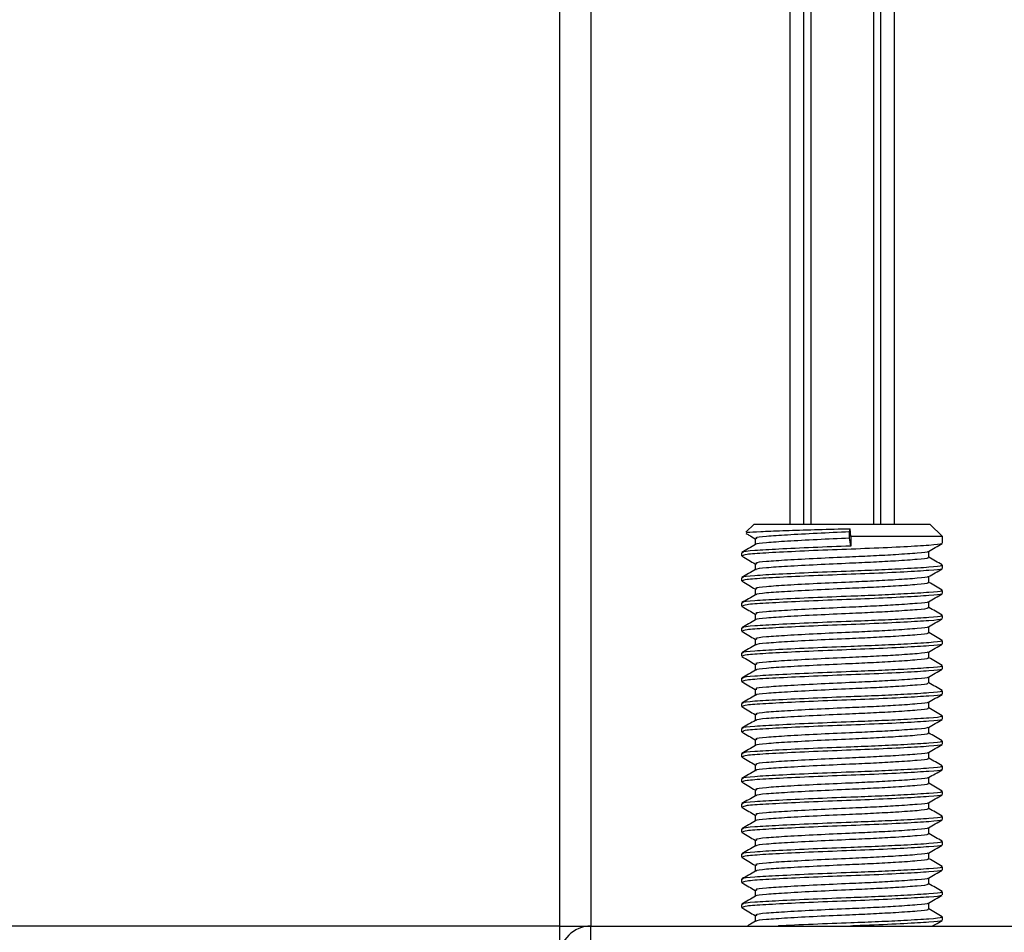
# Model space of a CAD drawing. Header units: millimetres. Extents: x 0 to 420, y 0 to 297.
# Tile 57 of 119: x 161.2 to 163.78, y 207.05 to 209.45. Entities that reach past the tile are written whole.
import ezdxf

# ---------------------------------------------------------------- set-up
doc = ezdxf.new("R2010")
doc.units = ezdxf.units.MM

msp = doc.modelspace()

# ---------------------------------------------------------------- linework, layer by layer
at = {"color": 7, "linetype": 'Continuous', "lineweight": 25}
for p, q in [((162.61568, 228.18248), (162.61568, 207.0679)), ((162.69816, 228.18248), (162.69816, 207.0679)), ((163.22108, 224.95261), (163.22108, 208.12363)), ((163.25684, 224.95261), (163.25684, 208.12363)), ((163.27578, 224.95261), (163.27578, 208.12363)), ((163.44021, 224.95261), (163.44021, 208.12363)), ((163.45915, 224.95261), (163.45915, 208.12363)), ((163.49491, 224.95261), (163.49491, 208.12363)), ((163.12705, 208.12363), (163.10563, 208.10221)), ((163.12705, 208.12363), (163.58893, 208.12363)), ((163.62193, 208.09064), (163.58893, 208.12363)), ((163.37778, 208.10301), (163.37907, 208.11155)), ((163.37778, 208.08651), (163.37778, 208.10301)), ((163.38088, 208.09064), (163.37907, 208.11155)), ((163.12978, 208.08554), (163.12978, 208.06952)), ((163.38088, 208.06589), (163.37778, 208.08651)), ((163.38088, 208.09064), (163.38088, 208.06589)), ((163.62193, 208.09064), (163.38088, 208.09064)), ((163.62193, 208.0732), (163.62193, 208.09064)), ((163.09406, 208.04847), (163.09406, 208.04019)), ((163.58621, 208.03606), (163.58621, 208.05214)), ((163.09443, 208.03962), (163.09666, 208.03925)), ((163.12978, 208.01956), (163.12978, 208.00354)), ((163.62193, 208.00721), (163.62193, 208.01546)), ((163.09406, 207.98249), (163.09406, 207.97421)), ((163.09443, 207.97363), (163.09666, 207.97327)), ((163.58621, 207.97007), (163.58621, 207.98616)), ((163.12978, 207.95358), (163.12978, 207.93755)), ((163.62193, 207.94123), (163.62193, 207.94948)), ((163.09406, 207.9165), (163.09406, 207.90823)), ((163.58621, 207.90409), (163.58621, 207.92017)), ((163.09443, 207.90765), (163.09666, 207.90728)), ((163.12978, 207.88759), (163.12978, 207.87157)), ((163.62193, 207.87525), (163.62193, 207.8835)), ((163.09406, 207.85052), (163.09406, 207.84224)), ((163.09443, 207.84167), (163.09666, 207.8413)), ((163.58621, 207.83811), (163.58621, 207.85419)), ((163.12978, 207.82161), (163.12978, 207.80559)), ((163.62193, 207.80926), (163.62193, 207.81751)), ((163.09406, 207.78454), (163.09406, 207.77626)), ((163.58621, 207.77212), (163.58621, 207.78821)), ((163.09443, 207.77568), (163.09666, 207.77532)), ((163.12978, 207.75563), (163.12978, 207.73961)), ((163.62193, 207.74328), (163.62193, 207.75153)), ((163.09406, 207.71856), (163.09406, 207.71028)), ((163.09443, 207.7097), (163.09666, 207.70933)), ((163.58621, 207.70614), (163.58621, 207.72222)), ((163.12978, 207.68964), (163.12978, 207.67362)), ((163.62193, 207.6773), (163.62193, 207.68555)), ((163.09406, 207.65257), (163.09406, 207.64429)), ((163.58621, 207.64016), (163.58621, 207.65624)), ((163.09443, 207.64372), (163.09666, 207.64335)), ((163.12978, 207.62366), (163.12978, 207.60764)), ((163.62193, 207.61132), (163.62193, 207.61956)), ((163.09406, 207.58659), (163.09406, 207.57831)), ((163.09443, 207.57773), (163.09666, 207.57737)), ((163.58621, 207.57417), (163.58621, 207.59026)), ((163.12978, 207.55768), (163.12978, 207.54166)), ((163.62193, 207.54533), (163.62193, 207.55358)), ((163.58621, 207.50819), (163.58621, 207.52427)), ((163.09406, 207.52061), (163.09406, 207.51233)), ((163.09443, 207.51175), (163.09666, 207.51138)), ((163.12978, 207.4917), (163.12978, 207.47567)), ((163.62193, 207.47935), (163.62193, 207.4876)), ((163.09406, 207.45462), (163.09406, 207.44634)), ((163.09443, 207.44577), (163.09666, 207.4454)), ((163.58621, 207.44221), (163.58621, 207.45829)), ((163.12978, 207.42571), (163.12978, 207.40969)), ((163.62193, 207.41337), (163.62193, 207.42161)), ((163.09406, 207.38864), (163.09406, 207.38036)), ((163.09443, 207.37978), (163.09666, 207.37942)), ((163.58621, 207.37622), (163.58621, 207.39231)), ((163.12978, 207.35973), (163.12978, 207.34371)), ((163.62193, 207.34738), (163.62193, 207.35563)), ((163.09406, 207.32266), (163.09406, 207.31438)), ((163.58621, 207.31024), (163.58621, 207.32632)), ((163.09443, 207.3138), (163.09666, 207.31344)), ((163.12978, 207.29375), (163.12978, 207.27772)), ((163.62193, 207.2814), (163.62193, 207.28965)), ((163.09406, 207.25667), (163.09406, 207.24839)), ((163.09443, 207.24782), (163.09666, 207.24745)), ((163.58621, 207.24426), (163.58621, 207.26034)), ((163.12978, 207.22776), (163.12978, 207.21174)), ((163.62193, 207.21542), (163.62193, 207.22366)), ((163.09406, 207.19069), (163.09406, 207.18241)), ((163.58621, 207.17828), (163.58621, 207.19436)), ((163.09443, 207.18184), (163.09666, 207.18147)), ((163.12978, 207.16178), (163.12978, 207.14576)), ((163.62193, 207.14943), (163.62193, 207.15768)), ((163.09406, 207.12471), (163.09406, 207.11643)), ((163.09443, 207.11585), (163.09666, 207.11549)), ((163.58621, 207.11229), (163.58621, 207.12838)), ((163.12978, 207.0958), (163.12978, 207.07977)), ((163.62193, 207.08345), (163.62193, 207.0917)), ((162.61568, 207.0679), (115.50378, 207.0679)), ((162.61568, 207.0679), (162.61568, 206.99532)), ((162.61568, 207.0679), (162.69816, 207.0679)), ((162.69816, 207.00192), (162.69816, 207.0679)), ((162.69816, 207.0679), (164.01782, 207.0679))]:
    msp.add_line(p, q, dxfattribs=at)
msp.add_arc((162.69816, 206.98542), 0.08248, 90, 180, dxfattribs=at)
for points, knots in [([(163.10543, 208.09923), (163.10796, 208.09777), (163.11607, 208.09307), (163.12418, 208.08837), (163.12978, 208.08513)], [0, 0, 0, 0, 0.3105896, 1, 1, 1, 1]), ([(163.10734, 208.1005), (163.10755, 208.10098), (163.10809, 208.10225), (163.141, 208.10423), (163.19842, 208.10632), (163.27423, 208.10874), (163.33737, 208.1105), (163.37197, 208.11137), (163.37907, 208.11155)], [0, 0, 0, 0, 0.12796495, 0.33550132, 0.54315636, 0.74606002, 0.94789237, 1, 1, 1, 1]), ([(163.37778, 208.10301), (163.34894, 208.10174), (163.29045, 208.09916), (163.21171, 208.09481), (163.15609, 208.09117), (163.12862, 208.08794), (163.13261, 208.08606), (163.13367, 208.08556)], [0, 0, 0, 0, 0.2274733, 0.46128, 0.686057, 0.9166289, 1, 1, 1, 1]), ([(163.13056, 208.06997), (163.12459, 208.06651), (163.11264, 208.05959), (163.10069, 208.05268), (163.09471, 208.04922)], [0, 0, 0, 0, 0.4998987, 1, 1, 1, 1]), ([(163.38088, 208.06589), (163.34752, 208.06462), (163.27988, 208.06205), (163.18881, 208.05769), (163.12451, 208.05406), (163.09276, 208.05083), (163.09734, 208.04896), (163.09854, 208.04847)], [0, 0, 0, 0, 0.22775299, 0.46183999, 0.68689633, 0.91774829, 1, 1, 1, 1]), ([(163.61818, 208.07224), (163.61855, 208.072), (163.62112, 208.0704), (163.58923, 208.06784), (163.52492, 208.06374), (163.433, 208.05948), (163.33135, 208.0559), (163.23303, 208.05165), (163.15379, 208.04756), (163.10236, 208.04407), (163.0983, 208.04144), (163.09638, 208.04019)], [0, 0, 0, 0, 0.020946, 0.1431057, 0.2683321, 0.3948123, 0.5164381, 0.6428345, 0.7681974, 0.8902633, 1, 1, 1, 1]), ([(163.37778, 208.08651), (163.34895, 208.08524), (163.29049, 208.08267), (163.21154, 208.07831), (163.15672, 208.07468), (163.12972, 208.07175), (163.13227, 208.07018), (163.13258, 208.06999)], [0, 0, 0, 0, 0.23977531, 0.48622659, 0.72315986, 0.96620135, 1, 1, 1, 1]), ([(163.58508, 208.05148), (163.59105, 208.05494), (163.60299, 208.06186), (163.61494, 208.06877), (163.62091, 208.07223)], [0, 0, 0, 0, 0.4999098, 1, 1, 1, 1]), ([(163.58309, 208.05149), (163.58333, 208.0513), (163.58536, 208.04974), (163.55783, 208.04722), (163.50685, 208.04345), (163.4423, 208.03988), (163.37114, 208.03673), (163.2903, 208.03317), (163.21175, 208.02882), (163.15608, 208.02519), (163.12862, 208.02196), (163.13261, 208.02008), (163.13367, 208.01958)], [0, 0, 0, 0, 0.0170089, 0.1395429, 0.2651564, 0.3617182, 0.4550083, 0.5789794, 0.7064021, 0.8289037, 0.9545634, 1, 1, 1, 1]), ([(163.09508, 208.03924), (163.10105, 208.03578), (163.11262, 208.02909), (163.12418, 208.02239), (163.12978, 208.01915)], [0, 0, 0, 0, 0.5163558, 1, 1, 1, 1]), ([(163.61721, 208.01546), (163.61841, 208.0149), (163.62256, 208.01297), (163.58996, 208.01009), (163.52997, 208.00634), (163.45553, 208.00277), (163.37318, 207.99961), (163.27971, 207.99606), (163.18886, 207.99171), (163.1245, 207.98807), (163.09276, 207.98485), (163.09734, 207.98298), (163.09854, 207.98249)], [0, 0, 0, 0, 0.0482673, 0.1669875, 0.2886879, 0.3822403, 0.4726264, 0.5927373, 0.7161886, 0.8348774, 0.9566226, 1, 1, 1, 1]), ([(163.58215, 208.03606), (163.58317, 208.03551), (163.58673, 208.03358), (163.55856, 208.03071), (163.5067, 208.02696), (163.44234, 208.02339), (163.37111, 208.02023), (163.29035, 208.01668), (163.21158, 208.01233), (163.15671, 208.00869), (163.12972, 208.00577), (163.13227, 208.0042), (163.13258, 208.00401)], [0, 0, 0, 0, 0.0490909, 0.1710963, 0.2961678, 0.392313, 0.4852006, 0.6086368, 0.7355098, 0.8574829, 0.9826005, 1, 1, 1, 1]), ([(163.62128, 208.01622), (163.6153, 208.01968), (163.60361, 208.02645), (163.59192, 208.03322), (163.58621, 208.03653)], [0, 0, 0, 0, 0.5112595, 1, 1, 1, 1]), ([(163.13056, 208.00399), (163.12459, 208.00053), (163.11264, 207.99361), (163.10069, 207.98669), (163.09471, 207.98323)], [0, 0, 0, 0, 0.4998987, 1, 1, 1, 1]), ([(163.61818, 208.00626), (163.61855, 208.00602), (163.62112, 208.00442), (163.58923, 208.00185), (163.52492, 207.99776), (163.433, 207.9935), (163.33135, 207.98992), (163.23303, 207.98567), (163.15379, 207.98158), (163.10236, 207.97809), (163.0983, 207.97546), (163.09638, 207.97421)], [0, 0, 0, 0, 0.020946, 0.1431057, 0.2683321, 0.3948123, 0.5164381, 0.6428345, 0.7681974, 0.8902633, 1, 1, 1, 1]), ([(163.58508, 207.9855), (163.59105, 207.98896), (163.60299, 207.99588), (163.61494, 208.00279), (163.62091, 208.00625)], [0, 0, 0, 0, 0.4999098, 1, 1, 1, 1]), ([(163.09508, 207.97326), (163.10105, 207.9698), (163.11262, 207.9631), (163.12418, 207.9564), (163.12978, 207.95316)], [0, 0, 0, 0, 0.5163558, 1, 1, 1, 1]), ([(163.58215, 207.97008), (163.58317, 207.96953), (163.58673, 207.9676), (163.55856, 207.96473), (163.5067, 207.96097), (163.44234, 207.9574), (163.37111, 207.95425), (163.29035, 207.9507), (163.21158, 207.94634), (163.15671, 207.94271), (163.12972, 207.93979), (163.13227, 207.93822), (163.13258, 207.93802)], [0, 0, 0, 0, 0.0490909, 0.1710963, 0.2961678, 0.392313, 0.4852006, 0.6086368, 0.7355098, 0.8574829, 0.9826005, 1, 1, 1, 1]), ([(163.58309, 207.9855), (163.58333, 207.98531), (163.58536, 207.98376), (163.55783, 207.98124), (163.50685, 207.97747), (163.4423, 207.9739), (163.37114, 207.97074), (163.2903, 207.96719), (163.21175, 207.96284), (163.15608, 207.95921), (163.12862, 207.95598), (163.13261, 207.9541), (163.13367, 207.9536)], [0, 0, 0, 0, 0.0170089, 0.1395429, 0.2651564, 0.3617182, 0.4550083, 0.5789794, 0.7064021, 0.8289037, 0.9545634, 1, 1, 1, 1]), ([(163.62128, 207.95024), (163.6153, 207.9537), (163.60361, 207.96047), (163.59192, 207.96724), (163.58621, 207.97055)], [0, 0, 0, 0, 0.5112595, 1, 1, 1, 1]), ([(163.13056, 207.93801), (163.12459, 207.93455), (163.11264, 207.92763), (163.10069, 207.92071), (163.09471, 207.91725)], [0, 0, 0, 0, 0.49989867, 1, 1, 1, 1]), ([(163.61721, 207.94948), (163.61841, 207.94892), (163.62256, 207.94698), (163.58996, 207.94411), (163.52997, 207.94035), (163.45553, 207.93678), (163.37318, 207.93363), (163.27971, 207.93008), (163.18886, 207.92573), (163.1245, 207.92209), (163.09276, 207.91887), (163.09734, 207.917), (163.09854, 207.9165)], [0, 0, 0, 0, 0.0482673, 0.1669875, 0.2886879, 0.3822403, 0.4726264, 0.5927373, 0.7161886, 0.8348774, 0.9566226, 1, 1, 1, 1]), ([(163.61818, 207.94027), (163.61855, 207.94004), (163.62112, 207.93844), (163.58923, 207.93587), (163.52492, 207.93177), (163.433, 207.92752), (163.33135, 207.92394), (163.23303, 207.91969), (163.15379, 207.91559), (163.10236, 207.91211), (163.0983, 207.90947), (163.09638, 207.90823)], [0, 0, 0, 0, 0.020946, 0.1431057, 0.2683321, 0.3948123, 0.5164381, 0.6428345, 0.7681974, 0.8902633, 1, 1, 1, 1]), ([(163.58508, 207.91952), (163.59105, 207.92298), (163.60299, 207.92989), (163.61494, 207.93681), (163.62091, 207.94027)], [0, 0, 0, 0, 0.4999098, 1, 1, 1, 1]), ([(163.58309, 207.91952), (163.58333, 207.91933), (163.58536, 207.91777), (163.55783, 207.91525), (163.50685, 207.91149), (163.4423, 207.90792), (163.37114, 207.90476), (163.2903, 207.90121), (163.21175, 207.89686), (163.15608, 207.89322), (163.12862, 207.88999), (163.13261, 207.88811), (163.13367, 207.88762)], [0, 0, 0, 0, 0.0170089, 0.1395429, 0.2651564, 0.3617182, 0.4550083, 0.5789794, 0.7064021, 0.8289037, 0.9545634, 1, 1, 1, 1]), ([(163.09508, 207.90727), (163.10105, 207.90382), (163.11262, 207.89712), (163.12418, 207.89042), (163.12978, 207.88718)], [0, 0, 0, 0, 0.5163558, 1, 1, 1, 1]), ([(163.58215, 207.9041), (163.58317, 207.90354), (163.58673, 207.90161), (163.55856, 207.89875), (163.5067, 207.89499), (163.44234, 207.89142), (163.37111, 207.88827), (163.29035, 207.88471), (163.21158, 207.88036), (163.15671, 207.87673), (163.12972, 207.8738), (163.13227, 207.87223), (163.13258, 207.87204)], [0, 0, 0, 0, 0.0490909, 0.1710963, 0.2961678, 0.392313, 0.4852006, 0.6086368, 0.7355098, 0.8574829, 0.9826005, 1, 1, 1, 1]), ([(163.62128, 207.88426), (163.6153, 207.88772), (163.60361, 207.89448), (163.59192, 207.90125), (163.58621, 207.90456)], [0, 0, 0, 0, 0.5112595, 1, 1, 1, 1]), ([(163.13056, 207.87202), (163.12459, 207.86856), (163.11264, 207.86164), (163.10069, 207.85473), (163.09471, 207.85127)], [0, 0, 0, 0, 0.4998987, 1, 1, 1, 1]), ([(163.61721, 207.8835), (163.61841, 207.88294), (163.62256, 207.881), (163.58996, 207.87813), (163.52997, 207.87437), (163.45553, 207.8708), (163.37318, 207.86765), (163.27971, 207.86409), (163.18886, 207.85974), (163.1245, 207.85611), (163.09276, 207.85288), (163.09734, 207.85101), (163.09854, 207.85052)], [0, 0, 0, 0, 0.04826734, 0.16698745, 0.28868792, 0.3822403, 0.47262643, 0.59273734, 0.71618864, 0.8348774, 0.95662262, 1, 1, 1, 1]), ([(163.61818, 207.87429), (163.61855, 207.87406), (163.62112, 207.87245), (163.58923, 207.86989), (163.52492, 207.86579), (163.433, 207.86153), (163.33135, 207.85795), (163.23303, 207.8537), (163.15379, 207.84961), (163.10236, 207.84612), (163.0983, 207.84349), (163.09638, 207.84224)], [0, 0, 0, 0, 0.02094603, 0.1431057, 0.26833207, 0.39481226, 0.5164381, 0.64283453, 0.76819743, 0.89026332, 1, 1, 1, 1]), ([(163.58508, 207.85354), (163.59105, 207.85699), (163.60299, 207.86391), (163.61494, 207.87083), (163.62091, 207.87428)], [0, 0, 0, 0, 0.4999098, 1, 1, 1, 1]), ([(163.09508, 207.84129), (163.10105, 207.83783), (163.11262, 207.83114), (163.12418, 207.82444), (163.12978, 207.8212)], [0, 0, 0, 0, 0.5163558, 1, 1, 1, 1]), ([(163.58215, 207.83811), (163.58317, 207.83756), (163.58673, 207.83563), (163.55856, 207.83276), (163.5067, 207.82901), (163.44234, 207.82544), (163.37111, 207.82228), (163.29035, 207.81873), (163.21158, 207.81438), (163.15671, 207.81074), (163.12972, 207.80782), (163.13227, 207.80625), (163.13258, 207.80606)], [0, 0, 0, 0, 0.0490909, 0.1710963, 0.2961678, 0.392313, 0.4852006, 0.6086368, 0.7355098, 0.8574829, 0.9826005, 1, 1, 1, 1]), ([(163.58309, 207.85354), (163.58333, 207.85335), (163.58536, 207.85179), (163.55783, 207.84927), (163.50685, 207.8455), (163.4423, 207.84193), (163.37114, 207.83878), (163.2903, 207.83523), (163.21175, 207.83087), (163.15608, 207.82724), (163.12862, 207.82401), (163.13261, 207.82213), (163.13367, 207.82163)], [0, 0, 0, 0, 0.0170089, 0.1395429, 0.2651564, 0.3617182, 0.4550083, 0.5789794, 0.7064021, 0.8289037, 0.9545634, 1, 1, 1, 1]), ([(163.62128, 207.81827), (163.6153, 207.82173), (163.60361, 207.8285), (163.59192, 207.83527), (163.58621, 207.83858)], [0, 0, 0, 0, 0.5112595, 1, 1, 1, 1]), ([(163.61721, 207.81751), (163.61841, 207.81695), (163.62256, 207.81502), (163.58996, 207.81215), (163.52997, 207.80839), (163.45553, 207.80482), (163.37318, 207.80166), (163.27971, 207.79811), (163.18886, 207.79376), (163.1245, 207.79012), (163.09276, 207.7869), (163.09734, 207.78503), (163.09854, 207.78454)], [0, 0, 0, 0, 0.0482673, 0.1669875, 0.2886879, 0.3822403, 0.4726264, 0.5927373, 0.7161886, 0.8348774, 0.9566226, 1, 1, 1, 1]), ([(163.61818, 207.80831), (163.61855, 207.80807), (163.62112, 207.80647), (163.58923, 207.80391), (163.52492, 207.79981), (163.433, 207.79555), (163.33135, 207.79197), (163.23303, 207.78772), (163.15379, 207.78363), (163.10236, 207.78014), (163.0983, 207.77751), (163.09638, 207.77626)], [0, 0, 0, 0, 0.020946, 0.1431057, 0.2683321, 0.3948123, 0.5164381, 0.6428345, 0.7681974, 0.8902633, 1, 1, 1, 1]), ([(163.58508, 207.78755), (163.59105, 207.79101), (163.60299, 207.79793), (163.61494, 207.80484), (163.62091, 207.8083)], [0, 0, 0, 0, 0.4999098, 1, 1, 1, 1]), ([(163.13056, 207.80604), (163.12459, 207.80258), (163.11264, 207.79566), (163.10069, 207.78874), (163.09471, 207.78528)], [0, 0, 0, 0, 0.4998987, 1, 1, 1, 1]), ([(163.58309, 207.78755), (163.58333, 207.78736), (163.58536, 207.78581), (163.55783, 207.78329), (163.50685, 207.77952), (163.4423, 207.77595), (163.37114, 207.7728), (163.2903, 207.76924), (163.21175, 207.76489), (163.15608, 207.76126), (163.12862, 207.75803), (163.13261, 207.75615), (163.13367, 207.75565)], [0, 0, 0, 0, 0.0170089, 0.1395429, 0.2651564, 0.3617182, 0.4550083, 0.5789794, 0.7064021, 0.8289037, 0.9545634, 1, 1, 1, 1]), ([(163.09508, 207.77531), (163.10105, 207.77185), (163.11262, 207.76515), (163.12418, 207.75845), (163.12978, 207.75521)], [0, 0, 0, 0, 0.5163558, 1, 1, 1, 1]), ([(163.58215, 207.77213), (163.58317, 207.77158), (163.58673, 207.76965), (163.55856, 207.76678), (163.5067, 207.76303), (163.44234, 207.75945), (163.37111, 207.7563), (163.29035, 207.75275), (163.21158, 207.7484), (163.15671, 207.74476), (163.12972, 207.74184), (163.13227, 207.74027), (163.13258, 207.74007)], [0, 0, 0, 0, 0.04909091, 0.17109626, 0.29616782, 0.39231299, 0.48520062, 0.60863681, 0.73550977, 0.85748287, 0.98260048, 1, 1, 1, 1]), ([(163.62128, 207.75229), (163.6153, 207.75575), (163.60361, 207.76252), (163.59192, 207.76929), (163.58621, 207.7726)], [0, 0, 0, 0, 0.5112595, 1, 1, 1, 1]), ([(163.13056, 207.74006), (163.12459, 207.7366), (163.11264, 207.72968), (163.10069, 207.72276), (163.09471, 207.7193)], [0, 0, 0, 0, 0.4998987, 1, 1, 1, 1]), ([(163.61721, 207.75153), (163.61841, 207.75097), (163.62256, 207.74903), (163.58996, 207.74616), (163.52997, 207.74241), (163.45553, 207.73883), (163.37318, 207.73568), (163.27971, 207.73213), (163.18886, 207.72778), (163.1245, 207.72414), (163.09276, 207.72092), (163.09734, 207.71905), (163.09854, 207.71856)], [0, 0, 0, 0, 0.0482673, 0.1669875, 0.2886879, 0.3822403, 0.4726264, 0.5927373, 0.7161886, 0.8348774, 0.9566226, 1, 1, 1, 1]), ([(163.61818, 207.74232), (163.61855, 207.74209), (163.62112, 207.74049), (163.58923, 207.73792), (163.52492, 207.73383), (163.433, 207.72957), (163.33135, 207.72599), (163.23303, 207.72174), (163.15379, 207.71764), (163.10236, 207.71416), (163.0983, 207.71152), (163.09638, 207.71028)], [0, 0, 0, 0, 0.020946, 0.1431057, 0.2683321, 0.3948123, 0.5164381, 0.6428345, 0.7681974, 0.8902633, 1, 1, 1, 1]), ([(163.58508, 207.72157), (163.59105, 207.72503), (163.60299, 207.73195), (163.61494, 207.73886), (163.62091, 207.74232)], [0, 0, 0, 0, 0.4999098, 1, 1, 1, 1]), ([(163.09508, 207.70932), (163.10105, 207.70587), (163.11262, 207.69917), (163.12418, 207.69247), (163.12978, 207.68923)], [0, 0, 0, 0, 0.5163558, 1, 1, 1, 1]), ([(163.58215, 207.70615), (163.58317, 207.70559), (163.58673, 207.70366), (163.55856, 207.7008), (163.5067, 207.69704), (163.44234, 207.69347), (163.37111, 207.69032), (163.29035, 207.68676), (163.21158, 207.68241), (163.15671, 207.67878), (163.12972, 207.67585), (163.13227, 207.67428), (163.13258, 207.67409)], [0, 0, 0, 0, 0.04909091, 0.17109626, 0.29616782, 0.39231299, 0.48520062, 0.60863681, 0.73550977, 0.85748287, 0.98260048, 1, 1, 1, 1]), ([(163.58309, 207.72157), (163.58333, 207.72138), (163.58536, 207.71983), (163.55783, 207.7173), (163.50685, 207.71354), (163.4423, 207.70997), (163.37114, 207.70681), (163.2903, 207.70326), (163.21175, 207.69891), (163.15608, 207.69527), (163.12862, 207.69204), (163.13261, 207.69016), (163.13367, 207.68967)], [0, 0, 0, 0, 0.0170089, 0.1395429, 0.2651564, 0.3617182, 0.4550083, 0.5789794, 0.7064021, 0.8289037, 0.9545634, 1, 1, 1, 1]), ([(163.62128, 207.68631), (163.6153, 207.68977), (163.60361, 207.69653), (163.59192, 207.7033), (163.58621, 207.70661)], [0, 0, 0, 0, 0.5112595, 1, 1, 1, 1]), ([(163.61721, 207.68555), (163.61841, 207.68499), (163.62256, 207.68305), (163.58996, 207.68018), (163.52997, 207.67642), (163.45553, 207.67285), (163.37318, 207.6697), (163.27971, 207.66614), (163.18886, 207.66179), (163.1245, 207.65816), (163.09276, 207.65493), (163.09734, 207.65306), (163.09854, 207.65257)], [0, 0, 0, 0, 0.0482673, 0.1669875, 0.2886879, 0.3822403, 0.4726264, 0.5927373, 0.7161886, 0.8348774, 0.9566226, 1, 1, 1, 1]), ([(163.13056, 207.67408), (163.12459, 207.67062), (163.11264, 207.66369), (163.10069, 207.65678), (163.09471, 207.65332)], [0, 0, 0, 0, 0.4998987, 1, 1, 1, 1]), ([(163.61818, 207.67634), (163.61855, 207.67611), (163.62112, 207.6745), (163.58923, 207.67194), (163.52492, 207.66784), (163.433, 207.66358), (163.33135, 207.66001), (163.23303, 207.65575), (163.15379, 207.65166), (163.10236, 207.64817), (163.0983, 207.64554), (163.09638, 207.64429)], [0, 0, 0, 0, 0.020946, 0.1431057, 0.2683321, 0.3948123, 0.5164381, 0.6428345, 0.7681974, 0.8902633, 1, 1, 1, 1]), ([(163.58309, 207.65559), (163.58333, 207.6554), (163.58536, 207.65384), (163.55783, 207.65132), (163.50685, 207.64755), (163.4423, 207.64398), (163.37114, 207.64083), (163.2903, 207.63728), (163.21175, 207.63293), (163.15608, 207.62929), (163.12862, 207.62606), (163.13261, 207.62418), (163.13367, 207.62368)], [0, 0, 0, 0, 0.0170089, 0.1395429, 0.2651564, 0.3617182, 0.4550083, 0.5789794, 0.7064021, 0.8289037, 0.9545634, 1, 1, 1, 1]), ([(163.58508, 207.65559), (163.59105, 207.65904), (163.60299, 207.66596), (163.61494, 207.67288), (163.62091, 207.67633)], [0, 0, 0, 0, 0.4999098, 1, 1, 1, 1]), ([(163.09508, 207.64334), (163.10105, 207.63988), (163.11262, 207.63319), (163.12418, 207.62649), (163.12978, 207.62325)], [0, 0, 0, 0, 0.5163558, 1, 1, 1, 1]), ([(163.58215, 207.64017), (163.58317, 207.63961), (163.58673, 207.63768), (163.55856, 207.63482), (163.5067, 207.63106), (163.44234, 207.62749), (163.37111, 207.62433), (163.29035, 207.62078), (163.21158, 207.61643), (163.15671, 207.61279), (163.12972, 207.60987), (163.13227, 207.6083), (163.13258, 207.60811)], [0, 0, 0, 0, 0.0490909, 0.1710963, 0.2961678, 0.392313, 0.4852006, 0.6086368, 0.7355098, 0.8574829, 0.9826005, 1, 1, 1, 1]), ([(163.62128, 207.62033), (163.6153, 207.62379), (163.60361, 207.63055), (163.59192, 207.63732), (163.58621, 207.64063)], [0, 0, 0, 0, 0.5112595, 1, 1, 1, 1]), ([(163.13056, 207.60809), (163.12459, 207.60463), (163.11264, 207.59771), (163.10069, 207.59079), (163.09471, 207.58733)], [0, 0, 0, 0, 0.4998987, 1, 1, 1, 1]), ([(163.61721, 207.61956), (163.61841, 207.619), (163.62256, 207.61707), (163.58996, 207.6142), (163.52997, 207.61044), (163.45553, 207.60687), (163.37318, 207.60371), (163.27971, 207.60016), (163.18886, 207.59581), (163.1245, 207.59217), (163.09276, 207.58895), (163.09734, 207.58708), (163.09854, 207.58659)], [0, 0, 0, 0, 0.0482673, 0.1669875, 0.2886879, 0.3822403, 0.4726264, 0.5927373, 0.7161886, 0.8348774, 0.9566226, 1, 1, 1, 1]), ([(163.61818, 207.61036), (163.61855, 207.61012), (163.62112, 207.60852), (163.58923, 207.60596), (163.52492, 207.60186), (163.433, 207.5976), (163.33135, 207.59402), (163.23303, 207.58977), (163.15379, 207.58568), (163.10236, 207.58219), (163.0983, 207.57956), (163.09638, 207.57831)], [0, 0, 0, 0, 0.020946, 0.1431057, 0.2683321, 0.3948123, 0.5164381, 0.6428345, 0.7681974, 0.8902633, 1, 1, 1, 1]), ([(163.58508, 207.5896), (163.59105, 207.59306), (163.60299, 207.59998), (163.61494, 207.60689), (163.62091, 207.61035)], [0, 0, 0, 0, 0.4999098, 1, 1, 1, 1]), ([(163.09508, 207.57736), (163.10105, 207.5739), (163.11262, 207.56721), (163.12418, 207.56051), (163.12978, 207.55727)], [0, 0, 0, 0, 0.5163558, 1, 1, 1, 1]), ([(163.58215, 207.57418), (163.58317, 207.57363), (163.58673, 207.5717), (163.55856, 207.56883), (163.5067, 207.56508), (163.44234, 207.5615), (163.37111, 207.55835), (163.29035, 207.5548), (163.21158, 207.55045), (163.15671, 207.54681), (163.12972, 207.54389), (163.13227, 207.54232), (163.13258, 207.54213)], [0, 0, 0, 0, 0.0490909, 0.1710963, 0.2961678, 0.392313, 0.4852006, 0.6086368, 0.7355098, 0.8574829, 0.9826005, 1, 1, 1, 1]), ([(163.58309, 207.5896), (163.58333, 207.58942), (163.58536, 207.58786), (163.55783, 207.58534), (163.50685, 207.58157), (163.4423, 207.578), (163.37114, 207.57485), (163.2903, 207.57129), (163.21175, 207.56694), (163.15608, 207.56331), (163.12862, 207.56008), (163.13261, 207.5582), (163.13367, 207.5577)], [0, 0, 0, 0, 0.0170089, 0.1395429, 0.2651564, 0.3617182, 0.4550083, 0.5789794, 0.7064021, 0.8289037, 0.9545634, 1, 1, 1, 1]), ([(163.62128, 207.55434), (163.6153, 207.5578), (163.60361, 207.56457), (163.59192, 207.57134), (163.58621, 207.57465)], [0, 0, 0, 0, 0.5112595, 1, 1, 1, 1]), ([(163.61721, 207.55358), (163.61841, 207.55302), (163.62256, 207.55108), (163.58996, 207.54821), (163.52997, 207.54446), (163.45553, 207.54088), (163.37318, 207.53773), (163.27971, 207.53418), (163.18886, 207.52983), (163.1245, 207.52619), (163.09276, 207.52297), (163.09734, 207.5211), (163.09854, 207.52061)], [0, 0, 0, 0, 0.0482673, 0.1669875, 0.2886879, 0.3822403, 0.4726264, 0.5927373, 0.7161886, 0.8348774, 0.9566226, 1, 1, 1, 1]), ([(163.13056, 207.54211), (163.12459, 207.53865), (163.11264, 207.53173), (163.10069, 207.52481), (163.09471, 207.52135)], [0, 0, 0, 0, 0.4998987, 1, 1, 1, 1]), ([(163.61818, 207.54437), (163.61855, 207.54414), (163.62112, 207.54254), (163.58923, 207.53997), (163.52492, 207.53588), (163.433, 207.53162), (163.33135, 207.52804), (163.23303, 207.52379), (163.15379, 207.51969), (163.10236, 207.51621), (163.0983, 207.51357), (163.09638, 207.51233)], [0, 0, 0, 0, 0.020946, 0.1431057, 0.2683321, 0.3948123, 0.5164381, 0.6428345, 0.7681974, 0.8902633, 1, 1, 1, 1]), ([(163.58309, 207.52362), (163.58333, 207.52343), (163.58536, 207.52188), (163.55783, 207.51936), (163.50685, 207.51559), (163.4423, 207.51202), (163.37114, 207.50886), (163.2903, 207.50531), (163.21175, 207.50096), (163.15608, 207.49732), (163.12862, 207.49409), (163.13261, 207.49222), (163.13367, 207.49172)], [0, 0, 0, 0, 0.0170089, 0.1395429, 0.2651564, 0.3617182, 0.4550083, 0.5789794, 0.7064021, 0.8289037, 0.9545634, 1, 1, 1, 1]), ([(163.58508, 207.52362), (163.59105, 207.52708), (163.60299, 207.534), (163.61494, 207.54091), (163.62091, 207.54437)], [0, 0, 0, 0, 0.4999098, 1, 1, 1, 1]), ([(163.09508, 207.51138), (163.10105, 207.50792), (163.11262, 207.50122), (163.12418, 207.49452), (163.12978, 207.49128)], [0, 0, 0, 0, 0.5163558, 1, 1, 1, 1]), ([(163.58215, 207.5082), (163.58317, 207.50765), (163.58673, 207.50572), (163.55856, 207.50285), (163.5067, 207.49909), (163.44234, 207.49552), (163.37111, 207.49237), (163.29035, 207.48881), (163.21158, 207.48446), (163.15671, 207.48083), (163.12972, 207.47791), (163.13227, 207.47633), (163.13258, 207.47614)], [0, 0, 0, 0, 0.0490909, 0.1710963, 0.2961678, 0.392313, 0.4852006, 0.6086368, 0.7355098, 0.8574829, 0.9826005, 1, 1, 1, 1]), ([(163.62128, 207.48836), (163.6153, 207.49182), (163.60361, 207.49859), (163.59192, 207.50536), (163.58621, 207.50866)], [0, 0, 0, 0, 0.5112595, 1, 1, 1, 1]), ([(163.13056, 207.47613), (163.12459, 207.47267), (163.11264, 207.46574), (163.10069, 207.45883), (163.09471, 207.45537)], [0, 0, 0, 0, 0.4998987, 1, 1, 1, 1]), ([(163.61721, 207.4876), (163.61841, 207.48704), (163.62256, 207.4851), (163.58996, 207.48223), (163.52997, 207.47847), (163.45553, 207.4749), (163.37318, 207.47175), (163.27971, 207.4682), (163.18886, 207.46384), (163.1245, 207.46021), (163.09276, 207.45699), (163.09734, 207.45511), (163.09854, 207.45462)], [0, 0, 0, 0, 0.0482673, 0.1669875, 0.2886879, 0.3822403, 0.4726264, 0.5927373, 0.7161886, 0.8348774, 0.9566226, 1, 1, 1, 1]), ([(163.61818, 207.47839), (163.61855, 207.47816), (163.62112, 207.47655), (163.58923, 207.47399), (163.52492, 207.46989), (163.433, 207.46563), (163.33135, 207.46206), (163.23303, 207.4578), (163.15379, 207.45371), (163.10236, 207.45022), (163.0983, 207.44759), (163.09638, 207.44634)], [0, 0, 0, 0, 0.020946, 0.1431057, 0.2683321, 0.3948123, 0.5164381, 0.6428345, 0.7681974, 0.8902633, 1, 1, 1, 1]), ([(163.58508, 207.45764), (163.59105, 207.4611), (163.60299, 207.46801), (163.61494, 207.47493), (163.62091, 207.47838)], [0, 0, 0, 0, 0.4999098, 1, 1, 1, 1]), ([(163.09508, 207.44539), (163.10105, 207.44194), (163.11262, 207.43524), (163.12418, 207.42854), (163.12978, 207.4253)], [0, 0, 0, 0, 0.5163558, 1, 1, 1, 1]), ([(163.58309, 207.45764), (163.58333, 207.45745), (163.58536, 207.45589), (163.55783, 207.45337), (163.50685, 207.4496), (163.4423, 207.44603), (163.37114, 207.44288), (163.2903, 207.43933), (163.21175, 207.43498), (163.15608, 207.43134), (163.12862, 207.42811), (163.13261, 207.42623), (163.13367, 207.42573)], [0, 0, 0, 0, 0.0170089, 0.1395429, 0.2651564, 0.3617182, 0.4550083, 0.5789794, 0.7064021, 0.8289037, 0.9545634, 1, 1, 1, 1]), ([(163.61721, 207.42161), (163.61841, 207.42105), (163.62256, 207.41912), (163.58996, 207.41625), (163.52997, 207.41249), (163.45553, 207.40892), (163.37318, 207.40577), (163.27971, 207.40221), (163.18886, 207.39786), (163.1245, 207.39423), (163.09276, 207.391), (163.09734, 207.38913), (163.09854, 207.38864)], [0, 0, 0, 0, 0.0482673, 0.1669875, 0.2886879, 0.3822403, 0.4726264, 0.5927373, 0.7161886, 0.8348774, 0.9566226, 1, 1, 1, 1]), ([(163.58215, 207.44222), (163.58317, 207.44166), (163.58673, 207.43973), (163.55856, 207.43687), (163.5067, 207.43311), (163.44234, 207.42954), (163.37111, 207.42638), (163.29035, 207.42283), (163.21158, 207.41848), (163.15671, 207.41485), (163.12972, 207.41192), (163.13227, 207.41035), (163.13258, 207.41016)], [0, 0, 0, 0, 0.0490909, 0.1710963, 0.2961678, 0.392313, 0.4852006, 0.6086368, 0.7355098, 0.8574829, 0.9826005, 1, 1, 1, 1]), ([(163.62128, 207.42238), (163.6153, 207.42584), (163.60361, 207.4326), (163.59192, 207.43937), (163.58621, 207.44268)], [0, 0, 0, 0, 0.51125952, 1, 1, 1, 1]), ([(163.13056, 207.41014), (163.12459, 207.40668), (163.11264, 207.39976), (163.10069, 207.39284), (163.09471, 207.38939)], [0, 0, 0, 0, 0.49989867, 1, 1, 1, 1]), ([(163.61818, 207.41241), (163.61855, 207.41217), (163.62112, 207.41057), (163.58923, 207.40801), (163.52492, 207.40391), (163.433, 207.39965), (163.33135, 207.39607), (163.23303, 207.39182), (163.15379, 207.38773), (163.10236, 207.38424), (163.0983, 207.38161), (163.09638, 207.38036)], [0, 0, 0, 0, 0.02094603, 0.1431057, 0.26833207, 0.39481226, 0.5164381, 0.64283453, 0.76819743, 0.89026332, 1, 1, 1, 1]), ([(163.58508, 207.39165), (163.59105, 207.39511), (163.60299, 207.40203), (163.61494, 207.40894), (163.62091, 207.4124)], [0, 0, 0, 0, 0.4999098, 1, 1, 1, 1]), ([(163.09508, 207.37941), (163.10105, 207.37595), (163.11262, 207.36926), (163.12418, 207.36256), (163.12978, 207.35932)], [0, 0, 0, 0, 0.5163558, 1, 1, 1, 1]), ([(163.58215, 207.37623), (163.58317, 207.37568), (163.58673, 207.37375), (163.55856, 207.37088), (163.5067, 207.36713), (163.44234, 207.36356), (163.37111, 207.3604), (163.29035, 207.35685), (163.21158, 207.3525), (163.15671, 207.34886), (163.12972, 207.34594), (163.13227, 207.34437), (163.13258, 207.34418)], [0, 0, 0, 0, 0.0490909, 0.1710963, 0.2961678, 0.392313, 0.4852006, 0.6086368, 0.7355098, 0.8574829, 0.9826005, 1, 1, 1, 1]), ([(163.58309, 207.39166), (163.58333, 207.39147), (163.58536, 207.38991), (163.55783, 207.38739), (163.50685, 207.38362), (163.4423, 207.38005), (163.37114, 207.3769), (163.2903, 207.37334), (163.21175, 207.36899), (163.15608, 207.36536), (163.12862, 207.36213), (163.13261, 207.36025), (163.13367, 207.35975)], [0, 0, 0, 0, 0.0170089, 0.1395429, 0.2651564, 0.3617182, 0.4550083, 0.5789794, 0.7064021, 0.8289037, 0.9545634, 1, 1, 1, 1]), ([(163.62128, 207.35639), (163.6153, 207.35985), (163.60361, 207.36662), (163.59192, 207.37339), (163.58621, 207.3767)], [0, 0, 0, 0, 0.5112595, 1, 1, 1, 1]), ([(163.13056, 207.34416), (163.12459, 207.3407), (163.11264, 207.33378), (163.10069, 207.32686), (163.09471, 207.3234)], [0, 0, 0, 0, 0.4998987, 1, 1, 1, 1]), ([(163.61721, 207.35563), (163.61841, 207.35507), (163.62256, 207.35313), (163.58996, 207.35026), (163.52997, 207.34651), (163.45553, 207.34294), (163.37318, 207.33978), (163.27971, 207.33623), (163.18886, 207.33188), (163.1245, 207.32824), (163.09276, 207.32502), (163.09734, 207.32315), (163.09854, 207.32266)], [0, 0, 0, 0, 0.0482673, 0.1669875, 0.2886879, 0.3822403, 0.4726264, 0.5927373, 0.7161886, 0.8348774, 0.9566226, 1, 1, 1, 1]), ([(163.61818, 207.34643), (163.61855, 207.34619), (163.62112, 207.34459), (163.58923, 207.34202), (163.52492, 207.33793), (163.433, 207.33367), (163.33135, 207.33009), (163.23303, 207.32584), (163.15379, 207.32174), (163.10236, 207.31826), (163.0983, 207.31562), (163.09638, 207.31438)], [0, 0, 0, 0, 0.020946, 0.1431057, 0.2683321, 0.3948123, 0.5164381, 0.6428345, 0.7681974, 0.8902633, 1, 1, 1, 1]), ([(163.58508, 207.32567), (163.59105, 207.32913), (163.60299, 207.33605), (163.61494, 207.34296), (163.62091, 207.34642)], [0, 0, 0, 0, 0.4999098, 1, 1, 1, 1]), ([(163.58309, 207.32567), (163.58333, 207.32548), (163.58536, 207.32393), (163.55783, 207.32141), (163.50685, 207.31764), (163.4423, 207.31407), (163.37114, 207.31091), (163.2903, 207.30736), (163.21175, 207.30301), (163.15608, 207.29937), (163.12862, 207.29614), (163.13261, 207.29427), (163.13367, 207.29377)], [0, 0, 0, 0, 0.0170089, 0.1395429, 0.2651564, 0.3617182, 0.4550083, 0.5789794, 0.7064021, 0.8289037, 0.9545634, 1, 1, 1, 1]), ([(163.09508, 207.31343), (163.10105, 207.30997), (163.11262, 207.30327), (163.12418, 207.29657), (163.12978, 207.29333)], [0, 0, 0, 0, 0.5163558, 1, 1, 1, 1]), ([(163.61721, 207.28965), (163.61841, 207.28909), (163.62256, 207.28715), (163.58996, 207.28428), (163.52997, 207.28052), (163.45553, 207.27695), (163.37318, 207.2738), (163.27971, 207.27025), (163.18886, 207.26589), (163.1245, 207.26226), (163.09276, 207.25904), (163.09734, 207.25717), (163.09854, 207.25667)], [0, 0, 0, 0, 0.0482673, 0.1669875, 0.2886879, 0.3822403, 0.4726264, 0.5927373, 0.7161886, 0.8348774, 0.9566226, 1, 1, 1, 1]), ([(163.58215, 207.31025), (163.58317, 207.3097), (163.58673, 207.30777), (163.55856, 207.3049), (163.5067, 207.30114), (163.44234, 207.29757), (163.37111, 207.29442), (163.29035, 207.29087), (163.21158, 207.28651), (163.15671, 207.28288), (163.12972, 207.27996), (163.13227, 207.27838), (163.13258, 207.27819)], [0, 0, 0, 0, 0.0490909, 0.1710963, 0.2961678, 0.392313, 0.4852006, 0.6086368, 0.7355098, 0.8574829, 0.9826005, 1, 1, 1, 1]), ([(163.62128, 207.29041), (163.6153, 207.29387), (163.60361, 207.30064), (163.59192, 207.30741), (163.58621, 207.31072)], [0, 0, 0, 0, 0.51125952, 1, 1, 1, 1]), ([(163.13056, 207.27818), (163.12459, 207.27472), (163.11264, 207.2678), (163.10069, 207.26088), (163.09471, 207.25742)], [0, 0, 0, 0, 0.4998987, 1, 1, 1, 1]), ([(163.61818, 207.28044), (163.61855, 207.28021), (163.62112, 207.27861), (163.58923, 207.27604), (163.52492, 207.27194), (163.433, 207.26768), (163.33135, 207.26411), (163.23303, 207.25985), (163.15379, 207.25576), (163.10236, 207.25228), (163.0983, 207.24964), (163.09638, 207.24839)], [0, 0, 0, 0, 0.020946, 0.1431057, 0.2683321, 0.3948123, 0.5164381, 0.6428345, 0.7681974, 0.8902633, 1, 1, 1, 1]), ([(163.58508, 207.25969), (163.59105, 207.26315), (163.60299, 207.27006), (163.61494, 207.27698), (163.62091, 207.28044)], [0, 0, 0, 0, 0.4999098, 1, 1, 1, 1]), ([(163.09508, 207.24744), (163.10105, 207.24399), (163.11262, 207.23729), (163.12418, 207.23059), (163.12978, 207.22735)], [0, 0, 0, 0, 0.5163558, 1, 1, 1, 1]), ([(163.58215, 207.24427), (163.58317, 207.24371), (163.58673, 207.24178), (163.55856, 207.23892), (163.5067, 207.23516), (163.44234, 207.23159), (163.37111, 207.22844), (163.29035, 207.22488), (163.21158, 207.22053), (163.15671, 207.2169), (163.12972, 207.21397), (163.13227, 207.2124), (163.13258, 207.21221)], [0, 0, 0, 0, 0.0490909, 0.1710963, 0.2961678, 0.392313, 0.4852006, 0.6086368, 0.7355098, 0.8574829, 0.9826005, 1, 1, 1, 1]), ([(163.58309, 207.25969), (163.58333, 207.2595), (163.58536, 207.25794), (163.55783, 207.25542), (163.50685, 207.25165), (163.4423, 207.24809), (163.37114, 207.24493), (163.2903, 207.24138), (163.21175, 207.23703), (163.15608, 207.23339), (163.12862, 207.23016), (163.13261, 207.22828), (163.13367, 207.22778)], [0, 0, 0, 0, 0.0170089, 0.1395429, 0.2651564, 0.3617182, 0.4550083, 0.5789794, 0.7064021, 0.8289037, 0.9545634, 1, 1, 1, 1]), ([(163.62128, 207.22443), (163.6153, 207.22789), (163.60361, 207.23465), (163.59192, 207.24142), (163.58621, 207.24473)], [0, 0, 0, 0, 0.5112595, 1, 1, 1, 1]), ([(163.13056, 207.21219), (163.12459, 207.20873), (163.11264, 207.20181), (163.10069, 207.1949), (163.09471, 207.19144)], [0, 0, 0, 0, 0.4998987, 1, 1, 1, 1]), ([(163.61721, 207.22366), (163.61841, 207.22311), (163.62256, 207.22117), (163.58996, 207.2183), (163.52997, 207.21454), (163.45553, 207.21097), (163.37318, 207.20782), (163.27971, 207.20426), (163.18886, 207.19991), (163.1245, 207.19628), (163.09276, 207.19305), (163.09734, 207.19118), (163.09854, 207.19069)], [0, 0, 0, 0, 0.0482673, 0.1669875, 0.2886879, 0.3822403, 0.4726264, 0.5927373, 0.7161886, 0.8348774, 0.9566226, 1, 1, 1, 1]), ([(163.61818, 207.21446), (163.61855, 207.21422), (163.62112, 207.21262), (163.58923, 207.21006), (163.52492, 207.20596), (163.433, 207.2017), (163.33135, 207.19812), (163.23303, 207.19387), (163.15379, 207.18978), (163.10236, 207.18629), (163.0983, 207.18366), (163.09638, 207.18241)], [0, 0, 0, 0, 0.020946, 0.1431057, 0.2683321, 0.3948123, 0.5164381, 0.6428345, 0.7681974, 0.8902633, 1, 1, 1, 1]), ([(163.58508, 207.1937), (163.59105, 207.19716), (163.60299, 207.20408), (163.61494, 207.21099), (163.62091, 207.21445)], [0, 0, 0, 0, 0.4999098, 1, 1, 1, 1]), ([(163.58309, 207.19371), (163.58333, 207.19352), (163.58536, 207.19196), (163.55783, 207.18944), (163.50685, 207.18567), (163.4423, 207.1821), (163.37114, 207.17895), (163.2903, 207.1754), (163.21175, 207.17104), (163.15608, 207.16741), (163.12862, 207.16418), (163.13261, 207.1623), (163.13367, 207.1618)], [0, 0, 0, 0, 0.01700891, 0.13954292, 0.26515642, 0.36171819, 0.45500832, 0.57897936, 0.70640208, 0.8289037, 0.95456345, 1, 1, 1, 1]), ([(163.09508, 207.18146), (163.10105, 207.178), (163.11262, 207.17131), (163.12418, 207.16461), (163.12978, 207.16137)], [0, 0, 0, 0, 0.5163558, 1, 1, 1, 1]), ([(163.58215, 207.17828), (163.58317, 207.17773), (163.58673, 207.1758), (163.55856, 207.17293), (163.5067, 207.16918), (163.44234, 207.16561), (163.37111, 207.16245), (163.29035, 207.1589), (163.21158, 207.15455), (163.15671, 207.15091), (163.12972, 207.14799), (163.13227, 207.14642), (163.13258, 207.14623)], [0, 0, 0, 0, 0.04909091, 0.17109626, 0.29616782, 0.39231299, 0.48520062, 0.60863681, 0.73550977, 0.85748287, 0.98260048, 1, 1, 1, 1]), ([(163.62128, 207.15844), (163.6153, 207.1619), (163.60361, 207.16867), (163.59192, 207.17544), (163.58621, 207.17875)], [0, 0, 0, 0, 0.5112595, 1, 1, 1, 1]), ([(163.13056, 207.14621), (163.12459, 207.14275), (163.11264, 207.13583), (163.10069, 207.12891), (163.09471, 207.12545)], [0, 0, 0, 0, 0.4998987, 1, 1, 1, 1]), ([(163.61721, 207.15768), (163.61841, 207.15712), (163.62256, 207.15519), (163.58996, 207.15231), (163.52997, 207.14856), (163.45553, 207.14499), (163.37318, 207.14183), (163.27971, 207.13828), (163.18886, 207.13393), (163.1245, 207.13029), (163.09276, 207.12707), (163.09734, 207.1252), (163.09854, 207.12471)], [0, 0, 0, 0, 0.0482673, 0.1669875, 0.2886879, 0.3822403, 0.4726264, 0.5927373, 0.7161886, 0.8348774, 0.9566226, 1, 1, 1, 1]), ([(163.61818, 207.14848), (163.61855, 207.14824), (163.62112, 207.14664), (163.58923, 207.14408), (163.52492, 207.13998), (163.433, 207.13572), (163.33135, 207.13214), (163.23303, 207.12789), (163.15379, 207.1238), (163.10236, 207.12031), (163.0983, 207.11768), (163.09638, 207.11643)], [0, 0, 0, 0, 0.020946, 0.1431057, 0.2683321, 0.3948123, 0.5164381, 0.6428345, 0.7681974, 0.8902633, 1, 1, 1, 1]), ([(163.58508, 207.12772), (163.59105, 207.13118), (163.60299, 207.1381), (163.61494, 207.14501), (163.62091, 207.14847)], [0, 0, 0, 0, 0.4999098, 1, 1, 1, 1]), ([(163.09508, 207.11548), (163.10105, 207.11202), (163.11262, 207.10532), (163.12418, 207.09862), (163.12978, 207.09538)], [0, 0, 0, 0, 0.5163558, 1, 1, 1, 1]), ([(163.58215, 207.1123), (163.58317, 207.11175), (163.58673, 207.10982), (163.55856, 207.10695), (163.5067, 207.10319), (163.44234, 207.09962), (163.37111, 207.09647), (163.29035, 207.09292), (163.21158, 207.08857), (163.15671, 207.08493), (163.12972, 207.08201), (163.13227, 207.08044), (163.13258, 207.08024)], [0, 0, 0, 0, 0.0490909, 0.1710963, 0.2961678, 0.392313, 0.4852006, 0.6086368, 0.7355098, 0.8574829, 0.9826005, 1, 1, 1, 1]), ([(163.58309, 207.12772), (163.58333, 207.12753), (163.58536, 207.12598), (163.55783, 207.12346), (163.50685, 207.11969), (163.4423, 207.11612), (163.37114, 207.11297), (163.2903, 207.10941), (163.21175, 207.10506), (163.15608, 207.10143), (163.12862, 207.0982), (163.13261, 207.09632), (163.13367, 207.09582)], [0, 0, 0, 0, 0.01700891, 0.13954292, 0.26515642, 0.36171819, 0.45500832, 0.57897936, 0.70640208, 0.8289037, 0.95456345, 1, 1, 1, 1]), ([(163.62128, 207.09246), (163.6153, 207.09592), (163.60361, 207.10269), (163.59192, 207.10946), (163.58621, 207.11277)], [0, 0, 0, 0, 0.5112595, 1, 1, 1, 1]), ([(163.61721, 207.0917), (163.61841, 207.09114), (163.62255, 207.0892), (163.58997, 207.08633), (163.52994, 207.08257), (163.45562, 207.079), (163.37282, 207.07585), (163.28157, 207.07232), (163.21355, 207.06928), (163.19101, 207.06794), (163.19036, 207.0679)], [0, 0, 0, 0, 0.0670526, 0.2319777, 0.4010431, 0.5310054, 0.6565692, 0.8234264, 0.994924, 1, 1, 1, 1]), ([(163.13056, 207.08023), (163.12459, 207.07677), (163.11749, 207.07266), (163.1104, 207.06855), (163.10927, 207.0679)], [0, 0, 0, 0, 0.8418497, 1, 1, 1, 1]), ([(163.61818, 207.08249), (163.61855, 207.08226), (163.62111, 207.08066), (163.58925, 207.07809), (163.52482, 207.07399), (163.44789, 207.07041), (163.39717, 207.06852), (163.38043, 207.0679)], [0, 0, 0, 0, 0.045817, 0.3130269, 0.5869448, 0.8636053, 1, 1, 1, 1]), ([(163.59572, 207.0679), (163.59814, 207.0693), (163.60654, 207.07417), (163.61494, 207.07903), (163.62091, 207.08249)], [0, 0, 0, 0, 0.2887283, 1, 1, 1, 1])]:
    msp.add_open_spline(points, degree=3, knots=knots, dxfattribs=at)

doc.saveas('drawing.dxf')
